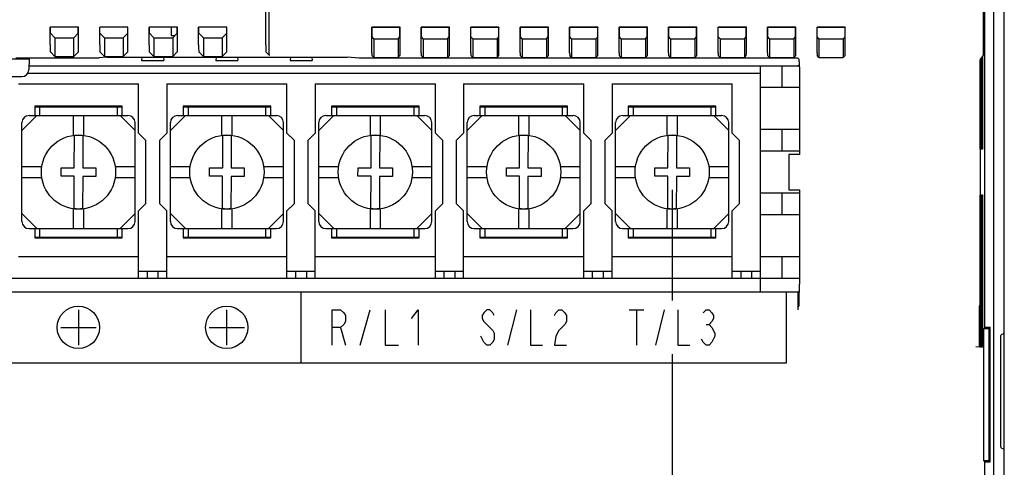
# Model space of a CAD drawing. Extents: x 28 to 410, y 33 to 287.
# Tile 24 of 41: x 249 to 305, y 124 to 150. Entities that reach past the tile are written whole.
import ezdxf

# ---------------------------------------------------------------- set-up
doc = ezdxf.new("R2010")
doc.units = 0
doc.header["$LTSCALE"] = 23.1
doc.layers.get('0').update_dxf_attribs({"linetype": 'CONTINUOUS'})
for name, color, linetype in [('ALL_AXIS', 7, 'CONTINUOUS'), ('ALL_CURVE', 7, 'CONTINUOUS'), ('ALL_DIM', 7, 'CONTINUOUS'), ('ALL_FEATURES', 7, 'CONTINUOUS')]:
    doc.layers.add(name, color=color, linetype=linetype)
doc.dimstyles.get("Standard").update_dxf_attribs({"dimtxt": 2.5, "dimasz": 2.5, "dimexe": 1.25, "dimexo": 0.625, "dimtad": 1, "dimcen": 2.5, "dimazin": 3, "dimtfac": 1, "dimtmove": 0, "dimatfit": 3})

# ---------------------------------------------------------------- blocks, each defined once
blk = doc.blocks.new('_OPEN')
at = {"color": 0, "linetype": 'BYBLOCK'}
for p, q in [((0, 0), (-1, 0.25)), ((-1, -0.25), (0, 0)), ((-1, 0), (0, 0))]:
    blk.add_line(p, q, dxfattribs=at)
blk = doc.blocks.new('*D22')
at = {"layer": 'ALL_DIM', "color": 2, "linetype": 'CONTINUOUS'}
for p, q in [((235.751, 140.029), (235.751, 134.012)), ((286.151, 140.029), (286.151, 133.769)), ((235.751, 130.765), (235.751, 79.368)), ((286.151, 130.727), (286.151, 79.368)), ((235.751, 80.368), (260.951, 80.368)), ((286.151, 80.368), (260.951, 80.368))]:
    blk.add_line(p, q, dxfattribs=at)
at = {"layer": 'ALL_DIM', "color": 2, "linetype": 'CONTINUOUS', "xscale": 2, "yscale": 2, "zscale": 2, "rotation": 180}
blk.add_blockref('_OPEN', (235.751, 80.368), dxfattribs=at)
at = {"layer": 'ALL_DIM', "color": 2, "linetype": 'CONTINUOUS', "xscale": 2, "yscale": 2, "zscale": 2}
blk.add_blockref('_OPEN', (286.151, 80.368), dxfattribs=at)
blk = doc.blocks.new('*D28')
at = {"layer": 'ALL_DIM', "color": 2, "linetype": 'CONTINUOUS'}
for p, q in [((263.951, 173.429), (199.604, 173.429)), ((200.604, 173.429), (200.604, 143.629)), ((200.604, 113.829), (200.604, 143.629)), ((216.751, 113.829), (199.604, 113.829))]:
    blk.add_line(p, q, dxfattribs=at)
at = {"layer": 'ALL_DIM', "color": 2, "linetype": 'CONTINUOUS', "xscale": 2, "yscale": 2, "zscale": 2}
for p, rotation in [((200.604, 173.429), 90), ((200.604, 113.829), 270)]:
    blk.add_blockref('_OPEN', p, dxfattribs=dict(at, rotation=rotation))
blk = doc.blocks.new('*D35')
at = {"layer": 'ALL_DIM', "color": 2, "linetype": 'CONTINUOUS'}
for p, q in [((222.551, 119.629), (222.551, 214.915)), ((264.951, 181.069), (264.951, 214.915)), ((222.551, 213.915), (243.751, 213.915)), ((264.951, 213.915), (243.751, 213.915))]:
    blk.add_line(p, q, dxfattribs=at)
at = {"layer": 'ALL_DIM', "color": 2, "linetype": 'CONTINUOUS', "xscale": 2, "yscale": 2, "zscale": 2, "rotation": 180}
blk.add_blockref('_OPEN', (222.551, 213.915), dxfattribs=at)
at = {"layer": 'ALL_DIM', "color": 2, "linetype": 'CONTINUOUS', "xscale": 2, "yscale": 2, "zscale": 2}
blk.add_blockref('_OPEN', (264.951, 213.915), dxfattribs=at)

msp = doc.modelspace()

# ---------------------------------------------------------------- linework, layer by layer
at = {"color": 7, "linetype": 'CONTINUOUS'}
for p, q in [((257.791, 149.218), (257.791, 148.749)), ((257.791, 148.749), (258.011, 148.749)), ((256.143, 147.537), (256.126, 147.337)), ((256.126, 147.337), (257.377, 147.337)), ((257.359, 147.537), (257.377, 147.337)), ((260.343, 147.537), (260.326, 147.337)), ((260.326, 147.337), (261.577, 147.337)), ((261.559, 147.537), (261.577, 147.337)), ((264.543, 147.537), (264.526, 147.337)), ((264.526, 147.337), (265.777, 147.337)), ((265.759, 147.537), (265.777, 147.337))]:
    msp.add_line(p, q, dxfattribs=at)
at = {"layer": 'ALL_AXIS', "color": 7, "linetype": 'CONTINUOUS'}
msp.add_line((291.151, 134.243), (291.151, 135.029), dxfattribs=at)
for centre, radius, start, end in [((294.351, 144.029), 3.2, 108.2466, 109.9717), ((250.951, 144.229), 0.7, 131.6743, 134.1332), ((251.551, 144.229), 0.7, 45.8668, 48.3257), ((253.551, 144.229), 0.7, 131.6743, 134.1332), ((254.151, 144.229), 0.7, 45.8668, 48.3257), ((259.351, 144.229), 0.7, 131.6743, 134.1332), ((259.951, 144.229), 0.7, 45.8668, 48.3257), ((261.951, 144.229), 0.7, 131.6743, 134.1332), ((262.551, 144.229), 0.7, 45.8668, 48.3257), ((267.751, 144.229), 0.7, 131.6743, 134.1332), ((268.351, 144.229), 0.7, 45.8668, 48.3257), ((270.351, 144.229), 0.7, 131.6743, 134.1332), ((270.951, 144.229), 0.7, 45.8668, 48.3257), ((276.151, 144.229), 0.7, 131.6743, 134.1332), ((276.751, 144.229), 0.7, 45.8668, 48.3257), ((278.751, 144.229), 0.7, 131.6743, 134.1332), ((279.351, 144.229), 0.7, 45.8668, 48.3257), ((284.551, 144.229), 0.7, 131.6743, 134.1332), ((285.151, 144.229), 0.7, 45.8668, 48.3257), ((287.151, 144.229), 0.7, 131.6743, 134.1332), ((287.751, 144.229), 0.7, 45.8668, 48.3257), ((250.951, 137.829), 0.7, 225.8668, 228.3257), ((251.551, 137.829), 0.7, 311.6743, 314.1332), ((253.551, 137.829), 0.7, 225.8668, 228.3257), ((254.151, 137.829), 0.7, 311.6743, 314.1332), ((259.351, 137.829), 0.7, 225.8668, 228.3257), ((259.951, 137.829), 0.7, 311.6743, 314.1332), ((261.951, 137.829), 0.7, 225.8668, 228.3257), ((262.551, 137.829), 0.7, 311.6743, 314.1332), ((267.751, 137.829), 0.7, 225.8668, 228.3257), ((268.351, 137.829), 0.7, 311.6743, 314.1332), ((270.351, 137.829), 0.7, 225.8668, 228.3257), ((270.951, 137.829), 0.7, 311.6743, 314.1332), ((276.151, 137.829), 0.7, 225.8668, 228.3257), ((276.751, 137.829), 0.7, 311.6743, 314.1332), ((278.751, 137.829), 0.7, 225.8668, 228.3257), ((279.351, 137.829), 0.7, 311.6743, 314.1332), ((284.551, 137.829), 0.7, 225.8668, 228.3257), ((285.151, 137.829), 0.7, 311.6743, 314.1332), ((287.151, 137.829), 0.7, 225.8668, 228.3257), ((287.751, 137.829), 0.7, 311.6743, 314.1332)]:
    msp.add_arc(centre, radius, start, end, dxfattribs=at)
at = {"layer": 'ALL_CURVE', "color": 2, "linetype": 'CONTINUOUS'}
for p, q in [((252.545, 133.243), (252.545, 131.243)), ((260.945, 131.243), (260.945, 133.243)), ((266.907, 133.243), (267.376, 133.243)), ((266.907, 131.243), (266.907, 133.243)), ((267.376, 133.243), (267.563, 133.076)), ((268.501, 131.243), (269.063, 133.243)), ((269.907, 133.243), (269.907, 131.243)), ((271.407, 132.743), (271.782, 133.243)), ((271.782, 133.243), (271.782, 131.243)), ((275.662, 133.243), (275.492, 133.076)), ((275.832, 133.243), (275.662, 133.243)), ((276.002, 133.076), (275.832, 133.243)), ((276.852, 131.243), (277.362, 133.243)), ((278.127, 133.243), (278.127, 131.243)), ((279.572, 133.076), (279.742, 133.243)), ((279.742, 133.243), (279.912, 133.243)), ((279.912, 133.243), (280.082, 133.076)), ((283.716, 133.243), (284.553, 133.243)), ((284.135, 133.243), (284.135, 131.243)), ((285.223, 131.243), (285.726, 133.243)), ((286.48, 133.243), (286.48, 131.243)), ((287.903, 133.076), (288.071, 133.243)), ((288.071, 133.243), (288.238, 133.243)), ((288.238, 133.243), (288.406, 133.076)), ((267.563, 133.076), (267.657, 132.909)), ((267.657, 132.909), (267.657, 132.576)), ((275.492, 133.076), (275.407, 132.909)), ((275.407, 132.909), (275.407, 132.743)), ((275.407, 132.743), (275.492, 132.576)), ((276.087, 132.909), (276.002, 133.076)), ((279.487, 132.909), (279.572, 133.076)), ((280.082, 133.076), (280.167, 132.909)), ((280.167, 132.909), (280.167, 132.576)), ((288.406, 133.076), (288.49, 132.909)), ((288.49, 132.743), (288.406, 132.576)), ((288.49, 132.909), (288.49, 132.743)), ((251.545, 132.243), (253.545, 132.243)), ((259.945, 132.243), (261.945, 132.243)), ((267.376, 132.243), (266.907, 132.243)), ((267.563, 132.409), (267.376, 132.243)), ((267.376, 132.243), (267.657, 131.243)), ((267.657, 132.576), (267.563, 132.409)), ((275.492, 132.576), (276.002, 132.076)), ((276.002, 132.076), (276.087, 131.909)), ((279.742, 132.076), (279.572, 131.743)), ((280.082, 132.409), (279.742, 132.076)), ((280.167, 132.576), (280.082, 132.409)), ((288.071, 132.409), (288.238, 132.409)), ((288.406, 132.576), (288.238, 132.409)), ((288.238, 132.409), (288.406, 132.243)), ((288.406, 132.243), (288.573, 131.909)), ((275.492, 131.409), (275.322, 131.743)), ((276.087, 131.576), (276.002, 131.409)), ((276.087, 131.909), (276.087, 131.576)), ((279.572, 131.743), (279.487, 131.243)), ((287.903, 131.409), (287.82, 131.576)), ((288.573, 131.743), (288.406, 131.409)), ((288.573, 131.909), (288.573, 131.743)), ((269.907, 131.243), (270.657, 131.243)), ((275.662, 131.243), (275.492, 131.409)), ((275.832, 131.243), (275.662, 131.243)), ((276.002, 131.409), (275.832, 131.243)), ((278.127, 131.243), (278.807, 131.243)), ((279.487, 131.243), (280.167, 131.243)), ((286.48, 131.243), (287.15, 131.243)), ((288.071, 131.243), (287.903, 131.409)), ((288.238, 131.243), (288.071, 131.243)), ((288.406, 131.409), (288.238, 131.243))]:
    msp.add_line(p, q, dxfattribs=at)
for centre in [(252.545, 132.243), (260.945, 132.243)]:
    msp.add_circle(centre, 1.2, dxfattribs=at)
at = {"layer": 'ALL_FEATURES', "color": 7, "linetype": 'CONTINUOUS'}
for p, q in [((304.351, 119.029), (304.351, 183.571)), ((304.362, 119.029), (304.362, 183.563)), ((304.951, 119.029), (304.951, 183.108)), ((263.351, 147.774), (263.351, 167.829)), ((263.149, 148.224), (263.149, 166.026)), ((303.84, 132.229), (303.84, 158.829)), ((250.951, 148.224), (250.951, 149.229)), ((250.951, 149.229), (250.962, 149.218)), ((252.551, 149.229), (250.951, 149.229)), ((250.962, 148.878), (250.962, 149.218)), ((252.541, 149.218), (250.962, 149.218)), ((250.962, 148.878), (251.218, 148.622)), ((252.541, 148.878), (252.285, 148.622)), ((252.551, 149.229), (252.541, 149.218)), ((252.541, 148.878), (252.541, 149.218)), ((252.551, 148.224), (252.551, 149.229)), ((253.751, 148.224), (253.751, 149.229)), ((253.751, 149.229), (253.762, 149.218)), ((255.351, 149.229), (253.751, 149.229)), ((253.762, 148.878), (253.762, 149.218)), ((255.341, 149.218), (253.762, 149.218)), ((253.762, 148.878), (254.018, 148.622)), ((255.341, 148.878), (255.085, 148.622)), ((255.351, 149.229), (255.341, 149.218)), ((255.341, 148.878), (255.341, 149.218)), ((255.351, 148.224), (255.351, 149.229)), ((256.551, 148.224), (256.551, 149.229)), ((256.551, 149.229), (256.562, 149.218)), ((258.151, 149.229), (256.551, 149.229)), ((256.562, 148.878), (256.562, 149.218)), ((258.141, 149.218), (256.562, 149.218)), ((256.562, 148.878), (256.818, 148.622)), ((258.141, 148.878), (257.885, 148.622)), ((258.151, 149.229), (258.141, 149.218)), ((258.141, 148.878), (258.141, 149.218)), ((258.151, 148.224), (258.151, 149.229)), ((259.351, 148.224), (259.351, 149.229)), ((259.351, 149.229), (259.362, 149.218)), ((260.951, 149.229), (259.351, 149.229)), ((259.362, 148.878), (259.362, 149.218)), ((260.941, 149.218), (259.362, 149.218)), ((259.362, 148.878), (259.618, 148.622)), ((260.941, 148.878), (260.685, 148.622)), ((260.951, 149.229), (260.941, 149.218)), ((260.941, 148.878), (260.941, 149.218)), ((260.951, 148.224), (260.951, 149.229)), ((270.751, 149.229), (269.151, 149.229)), ((269.151, 147.774), (269.151, 149.229)), ((269.151, 149.229), (269.165, 149.215)), ((270.737, 149.215), (269.165, 149.215)), ((269.165, 148.672), (269.165, 149.215)), ((270.751, 149.229), (270.737, 149.215)), ((270.737, 148.672), (270.737, 149.215)), ((273.551, 149.229), (271.951, 149.229)), ((271.951, 147.774), (271.951, 149.229)), ((271.951, 149.229), (271.965, 149.215)), ((273.537, 149.215), (271.965, 149.215)), ((271.965, 148.672), (271.965, 149.215)), ((273.551, 149.229), (273.537, 149.215)), ((273.537, 148.672), (273.537, 149.215)), ((276.351, 149.229), (274.751, 149.229)), ((274.751, 147.774), (274.751, 149.229)), ((274.751, 149.229), (274.765, 149.215)), ((276.337, 149.215), (274.765, 149.215)), ((274.765, 148.672), (274.765, 149.215)), ((276.351, 149.229), (276.337, 149.215)), ((276.337, 148.672), (276.337, 149.215)), ((279.151, 149.229), (277.551, 149.229)), ((277.551, 149.229), (277.565, 149.215)), ((277.551, 147.774), (277.551, 149.229)), ((279.137, 149.215), (277.565, 149.215)), ((277.565, 148.672), (277.565, 149.215)), ((279.151, 149.229), (279.137, 149.215)), ((279.137, 148.672), (279.137, 149.215)), ((281.951, 149.229), (280.351, 149.229)), ((280.351, 147.774), (280.351, 149.229)), ((280.351, 149.229), (280.365, 149.215)), ((281.937, 149.215), (280.365, 149.215)), ((280.365, 148.672), (280.365, 149.215)), ((281.951, 149.229), (281.937, 149.215)), ((281.937, 148.672), (281.937, 149.215)), ((284.751, 149.229), (283.151, 149.229)), ((283.151, 149.229), (283.165, 149.215)), ((283.151, 147.774), (283.151, 149.229)), ((284.737, 149.215), (283.165, 149.215)), ((283.165, 148.672), (283.165, 149.215)), ((284.751, 149.229), (284.737, 149.215)), ((284.737, 148.672), (284.737, 149.215)), ((287.551, 149.229), (285.951, 149.229)), ((285.951, 149.229), (285.965, 149.215)), ((285.951, 147.774), (285.951, 149.229)), ((287.537, 149.215), (285.965, 149.215)), ((285.965, 148.672), (285.965, 149.215)), ((287.551, 149.229), (287.537, 149.215)), ((287.537, 148.672), (287.537, 149.215)), ((290.351, 149.229), (288.751, 149.229)), ((288.751, 149.229), (288.765, 149.215)), ((288.751, 147.774), (288.751, 149.229)), ((290.337, 149.215), (288.765, 149.215)), ((288.765, 148.672), (288.765, 149.215)), ((290.351, 149.229), (290.337, 149.215)), ((290.337, 148.672), (290.337, 149.215)), ((293.151, 149.229), (291.551, 149.229)), ((291.551, 149.229), (291.565, 149.215)), ((291.551, 147.774), (291.551, 149.229)), ((293.137, 149.215), (291.565, 149.215)), ((291.565, 148.672), (291.565, 149.215)), ((293.151, 149.229), (293.137, 149.215)), ((293.137, 148.672), (293.137, 149.215)), ((295.951, 149.229), (294.351, 149.229)), ((294.351, 149.229), (294.365, 149.215)), ((294.351, 147.774), (294.351, 149.229)), ((295.937, 149.215), (294.365, 149.215)), ((294.365, 148.672), (294.365, 149.215)), ((295.951, 149.229), (295.937, 149.215)), ((295.937, 148.672), (295.937, 149.215)), ((251.218, 148.622), (251.218, 147.564)), ((251.218, 148.622), (252.285, 148.622)), ((252.285, 147.564), (252.285, 148.622)), ((254.018, 148.622), (254.018, 147.564)), ((254.018, 148.622), (255.085, 148.622)), ((255.085, 148.622), (255.085, 147.564)), ((256.818, 148.622), (256.818, 147.564)), ((256.818, 148.622), (257.885, 148.622)), ((257.885, 148.622), (257.885, 147.564)), ((259.618, 148.622), (259.618, 147.564)), ((259.618, 148.622), (260.685, 148.622)), ((260.685, 148.622), (260.685, 147.564)), ((269.263, 148.575), (269.165, 148.672)), ((269.263, 148.575), (270.64, 148.575)), ((269.263, 148.575), (269.263, 147.517)), ((270.64, 148.575), (270.737, 148.672)), ((270.64, 148.575), (270.64, 147.517)), ((272.063, 148.575), (271.965, 148.672)), ((272.063, 148.575), (273.44, 148.575)), ((272.063, 148.575), (272.063, 147.517)), ((273.44, 148.575), (273.537, 148.672)), ((273.44, 148.575), (273.44, 147.517)), ((274.863, 148.575), (274.765, 148.672)), ((274.863, 148.575), (276.24, 148.575)), ((274.863, 148.575), (274.863, 147.517)), ((276.24, 148.575), (276.337, 148.672)), ((276.24, 148.575), (276.24, 147.517)), ((277.663, 148.575), (277.565, 148.672)), ((277.663, 148.575), (279.04, 148.575)), ((277.663, 148.575), (277.663, 147.517)), ((279.04, 148.575), (279.137, 148.672)), ((279.04, 148.575), (279.04, 147.517)), ((280.463, 148.575), (280.365, 148.672)), ((280.463, 148.575), (281.84, 148.575)), ((280.463, 148.575), (280.463, 147.517)), ((281.84, 148.575), (281.937, 148.672)), ((281.84, 148.575), (281.84, 147.517)), ((283.263, 148.575), (283.165, 148.672)), ((283.263, 148.575), (284.64, 148.575)), ((283.263, 148.575), (283.263, 147.517)), ((284.64, 148.575), (284.737, 148.672)), ((284.64, 148.575), (284.64, 147.517)), ((286.063, 148.575), (285.965, 148.672)), ((286.063, 148.575), (287.44, 148.575)), ((286.063, 148.575), (286.063, 147.517)), ((287.44, 148.575), (287.537, 148.672)), ((287.44, 148.575), (287.44, 147.517)), ((288.863, 148.575), (288.765, 148.672)), ((288.863, 148.575), (290.24, 148.575)), ((288.863, 148.575), (288.863, 147.517)), ((290.24, 148.575), (290.337, 148.672)), ((290.24, 148.575), (290.24, 147.517)), ((291.663, 148.575), (291.565, 148.672)), ((291.663, 148.575), (293.04, 148.575)), ((291.663, 148.575), (291.663, 147.517)), ((293.04, 148.575), (293.137, 148.672)), ((293.04, 148.575), (293.04, 147.517)), ((294.463, 148.575), (294.365, 148.672)), ((294.463, 148.575), (295.84, 148.575)), ((294.463, 148.575), (294.463, 147.517)), ((295.84, 148.575), (295.937, 148.672)), ((295.84, 148.575), (295.84, 147.517)), ((250.958, 147.824), (251.218, 147.564)), ((252.544, 147.824), (252.285, 147.564)), ((253.758, 147.824), (254.018, 147.564)), ((255.344, 147.824), (255.085, 147.564)), ((256.558, 147.824), (256.818, 147.564)), ((258.144, 147.824), (257.885, 147.564)), ((259.358, 147.824), (259.618, 147.564)), ((260.944, 147.824), (260.685, 147.564)), ((263.355, 147.625), (263.156, 147.824)), ((247.305, 147.429), (249.751, 147.429)), ((248.996, 147.493), (253.714, 147.493)), ((249.751, 147.429), (249.741, 146.822)), ((251.218, 147.564), (252.285, 147.564)), ((254.151, 147.537), (253.714, 147.493)), ((254.018, 147.564), (255.085, 147.564)), ((254.151, 147.537), (267.751, 147.537)), ((256.818, 147.564), (257.885, 147.564)), ((259.618, 147.564), (260.685, 147.564)), ((268.435, 147.469), (267.751, 147.537)), ((293.267, 147.469), (268.435, 147.469)), ((269.263, 147.517), (269.155, 147.625)), ((269.263, 147.517), (270.64, 147.517)), ((270.64, 147.517), (270.748, 147.625)), ((272.063, 147.517), (271.955, 147.625)), ((272.063, 147.517), (273.44, 147.517)), ((273.44, 147.517), (273.548, 147.625)), ((274.863, 147.517), (274.755, 147.625)), ((274.863, 147.517), (276.24, 147.517)), ((276.24, 147.517), (276.348, 147.625)), ((277.663, 147.517), (277.555, 147.625)), ((277.663, 147.517), (279.04, 147.517)), ((279.04, 147.517), (279.148, 147.625)), ((280.463, 147.517), (280.355, 147.625)), ((280.463, 147.517), (281.84, 147.517)), ((281.84, 147.517), (281.948, 147.625)), ((283.263, 147.517), (283.155, 147.625)), ((283.263, 147.517), (284.64, 147.517)), ((284.64, 147.517), (284.748, 147.625)), ((286.063, 147.517), (285.955, 147.625)), ((286.063, 147.517), (287.44, 147.517)), ((287.44, 147.517), (287.548, 147.625)), ((288.863, 147.517), (288.755, 147.625)), ((288.863, 147.517), (290.24, 147.517)), ((290.24, 147.517), (290.348, 147.625)), ((291.663, 147.517), (291.555, 147.625)), ((291.663, 147.517), (293.04, 147.517)), ((293.04, 147.517), (293.148, 147.625)), ((293.267, 147.469), (293.344, 147.392)), ((294.463, 147.517), (294.355, 147.625)), ((294.463, 147.517), (295.84, 147.517)), ((295.84, 147.517), (295.948, 147.625)), ((303.586, 147.392), (303.587, 147.394)), ((303.604, 147.394), (303.587, 147.394)), ((303.587, 142.331), (303.587, 147.394)), ((303.604, 147.418), (303.646, 147.478)), ((303.604, 147.418), (303.604, 142.329)), ((303.662, 147.478), (303.646, 147.478)), ((303.646, 142.325), (303.646, 147.478)), ((303.662, 147.502), (303.675, 147.52)), ((303.662, 147.502), (303.662, 142.324)), ((303.692, 147.52), (303.675, 147.52)), ((303.675, 142.323), (303.675, 147.52)), ((303.692, 147.544), (303.704, 147.562)), ((303.692, 147.544), (303.692, 142.321)), ((303.721, 147.561), (303.704, 147.562)), ((303.704, 142.32), (303.704, 147.562)), ((303.721, 147.586), (303.749, 147.625)), ((303.721, 147.586), (303.721, 142.319)), ((249.679, 146.629), (291.151, 146.629)), ((293.351, 147.029), (249.744, 147.029)), ((291.151, 135.029), (291.151, 147.029)), ((292.351, 147.029), (292.351, 145.829)), ((293.351, 146.992), (293.351, 142.029)), ((303.581, 146.992), (303.581, 134.681)), ((247.715, 146.429), (249.341, 146.429)), ((249.151, 146.029), (255.951, 146.029)), ((255.951, 143.229), (255.951, 146.029)), ((257.551, 146.029), (257.551, 143.229)), ((257.551, 146.029), (264.351, 146.029)), ((264.351, 143.229), (264.351, 146.029)), ((265.951, 146.029), (272.751, 146.029)), ((265.951, 146.029), (265.951, 143.229)), ((272.751, 143.229), (272.751, 146.029)), ((274.351, 146.029), (281.151, 146.029)), ((274.351, 146.029), (274.351, 143.229)), ((281.151, 143.229), (281.151, 146.029)), ((282.751, 146.029), (289.551, 146.029)), ((282.751, 146.029), (282.751, 143.229)), ((289.551, 143.229), (289.551, 146.029)), ((291.151, 145.829), (293.351, 145.829)), ((250.071, 144.749), (250.071, 144.229)), ((255.031, 144.749), (250.071, 144.749)), ((250.071, 144.729), (255.031, 144.729)), ((250.351, 144.729), (250.351, 144.229)), ((250.391, 144.749), (250.391, 144.729)), ((254.711, 144.729), (254.711, 144.749)), ((254.751, 144.229), (254.751, 144.729)), ((255.031, 144.229), (255.031, 144.749)), ((258.471, 144.749), (258.471, 144.229)), ((263.431, 144.749), (258.471, 144.749)), ((258.471, 144.729), (263.431, 144.729)), ((258.751, 144.729), (258.751, 144.229)), ((258.791, 144.749), (258.791, 144.729)), ((263.111, 144.729), (263.111, 144.749)), ((263.151, 144.229), (263.151, 144.729)), ((263.431, 144.229), (263.431, 144.749)), ((271.831, 144.749), (266.871, 144.749)), ((266.871, 144.749), (266.871, 144.229)), ((266.871, 144.729), (271.831, 144.729)), ((267.151, 144.729), (267.151, 144.229)), ((267.191, 144.749), (267.191, 144.729)), ((271.511, 144.729), (271.511, 144.749)), ((271.551, 144.229), (271.551, 144.729)), ((271.831, 144.229), (271.831, 144.749)), ((280.231, 144.749), (275.271, 144.749)), ((275.271, 144.749), (275.271, 144.229)), ((275.271, 144.729), (280.231, 144.729)), ((275.551, 144.729), (275.551, 144.229)), ((275.591, 144.749), (275.591, 144.729)), ((279.911, 144.729), (279.911, 144.749)), ((279.951, 144.229), (279.951, 144.729)), ((280.231, 144.229), (280.231, 144.749)), ((288.631, 144.749), (283.671, 144.749)), ((283.671, 144.749), (283.671, 144.229)), ((283.671, 144.729), (288.631, 144.729)), ((283.951, 144.729), (283.951, 144.229)), ((283.991, 144.749), (283.991, 144.729)), ((288.311, 144.729), (288.311, 144.749)), ((288.351, 144.229), (288.351, 144.729)), ((288.631, 144.229), (288.631, 144.749)), ((249.351, 143.38), (250.2, 144.229)), ((249.351, 138.229), (249.351, 143.829)), ((249.751, 144.229), (255.351, 144.229)), ((252.251, 144.229), (252.251, 143.102)), ((252.851, 143.103), (252.851, 144.229)), ((254.903, 144.229), (255.751, 143.38)), ((255.751, 138.229), (255.751, 143.829)), ((257.751, 143.38), (258.6, 144.229)), ((257.751, 138.229), (257.751, 143.829)), ((258.151, 144.229), (263.751, 144.229)), ((260.651, 144.229), (260.651, 143.102)), ((261.251, 143.103), (261.251, 144.229)), ((263.303, 144.229), (264.151, 143.38)), ((264.151, 138.229), (264.151, 143.829)), ((266.151, 143.38), (267, 144.229)), ((266.151, 138.229), (266.151, 143.829)), ((266.551, 144.229), (272.151, 144.229)), ((269.051, 144.229), (269.051, 143.102)), ((269.651, 143.103), (269.651, 144.229)), ((271.703, 144.229), (272.551, 143.38)), ((272.551, 138.229), (272.551, 143.829)), ((274.551, 143.38), (275.4, 144.229)), ((274.551, 138.229), (274.551, 143.829)), ((274.951, 144.229), (280.551, 144.229)), ((277.451, 144.229), (277.451, 143.102)), ((278.051, 143.103), (278.051, 144.229)), ((280.103, 144.229), (280.951, 143.38)), ((280.951, 138.229), (280.951, 143.829)), ((282.951, 143.38), (283.8, 144.229)), ((282.951, 138.229), (282.951, 143.829)), ((283.351, 144.229), (288.951, 144.229)), ((285.851, 144.229), (285.851, 143.102)), ((286.451, 143.103), (286.451, 144.229)), ((288.503, 144.229), (289.351, 143.38)), ((289.351, 138.229), (289.351, 143.829)), ((256.351, 142.829), (255.951, 143.229)), ((257.551, 143.229), (257.151, 142.829)), ((264.751, 142.829), (264.351, 143.229)), ((265.951, 143.229), (265.551, 142.829)), ((273.151, 142.829), (272.751, 143.229)), ((274.351, 143.229), (273.951, 142.829)), ((281.551, 142.829), (281.151, 143.229)), ((282.751, 143.229), (282.351, 142.829)), ((289.951, 142.829), (289.551, 143.229)), ((293.351, 143.429), (291.151, 143.429)), ((292.351, 143.429), (292.351, 142.229)), ((252.312, 141.27), (252.32, 143.086)), ((252.8, 143.084), (252.792, 141.268)), ((256.351, 142.829), (256.351, 139.229)), ((257.151, 139.229), (257.151, 142.829)), ((260.712, 141.27), (260.72, 143.086)), ((261.2, 143.084), (261.192, 141.268)), ((264.751, 142.829), (264.751, 139.229)), ((265.551, 139.229), (265.551, 142.829)), ((269.112, 141.27), (269.12, 143.086)), ((269.6, 143.084), (269.592, 141.268)), ((273.151, 142.829), (273.151, 139.229)), ((273.951, 139.229), (273.951, 142.829)), ((277.512, 141.27), (277.52, 143.086)), ((278, 143.084), (277.992, 141.268)), ((281.551, 142.829), (281.551, 139.229)), ((282.351, 139.229), (282.351, 142.829)), ((285.912, 141.27), (285.92, 143.086)), ((286.4, 143.084), (286.392, 141.268)), ((289.951, 142.829), (289.951, 139.229)), ((291.151, 142.229), (293.351, 142.229)), ((303.604, 142.329), (303.587, 142.331)), ((303.662, 142.324), (303.646, 142.325)), ((303.692, 142.321), (303.675, 142.323)), ((303.721, 142.319), (303.704, 142.32)), ((293.351, 142.029), (292.751, 142.029)), ((292.751, 142.029), (292.751, 140.029)), ((250.478, 141.329), (249.351, 141.329)), ((251.57, 140.793), (251.572, 141.273)), ((251.572, 141.273), (252.312, 141.27)), ((252.792, 141.268), (253.532, 141.265)), ((253.532, 141.265), (253.53, 140.785)), ((255.751, 141.329), (254.623, 141.329)), ((258.878, 141.329), (257.751, 141.329)), ((259.97, 140.793), (259.972, 141.273)), ((259.972, 141.273), (260.712, 141.27)), ((261.192, 141.268), (261.932, 141.265)), ((261.932, 141.265), (261.93, 140.785)), ((264.151, 141.329), (263.023, 141.329)), ((267.278, 141.329), (266.151, 141.329)), ((268.37, 140.793), (268.372, 141.273)), ((268.372, 141.273), (269.112, 141.27)), ((269.592, 141.268), (270.332, 141.265)), ((270.332, 141.265), (270.33, 140.785)), ((272.551, 141.329), (271.423, 141.329)), ((275.678, 141.329), (274.551, 141.329)), ((276.77, 140.793), (276.772, 141.273)), ((276.772, 141.273), (277.512, 141.27)), ((277.992, 141.268), (278.732, 141.265)), ((278.732, 141.265), (278.73, 140.785)), ((280.951, 141.329), (279.823, 141.329)), ((284.078, 141.329), (282.951, 141.329)), ((285.17, 140.793), (285.172, 141.273)), ((285.172, 141.273), (285.912, 141.27)), ((286.392, 141.268), (287.132, 141.265)), ((287.132, 141.265), (287.13, 140.785)), ((289.351, 141.329), (288.223, 141.329)), ((249.351, 140.729), (250.477, 140.729)), ((252.31, 140.79), (251.57, 140.793)), ((252.303, 138.973), (252.31, 140.79)), ((252.79, 140.788), (252.783, 138.971)), ((253.53, 140.785), (252.79, 140.788)), ((254.623, 140.729), (255.751, 140.729)), ((257.751, 140.729), (258.877, 140.729)), ((260.71, 140.79), (259.97, 140.793)), ((260.703, 138.973), (260.71, 140.79)), ((261.19, 140.788), (261.183, 138.971)), ((261.93, 140.785), (261.19, 140.788)), ((263.023, 140.729), (264.151, 140.729)), ((266.151, 140.729), (267.277, 140.729)), ((269.11, 140.79), (268.37, 140.793)), ((269.103, 138.973), (269.11, 140.79)), ((269.59, 140.788), (269.583, 138.971)), ((270.33, 140.785), (269.59, 140.788)), ((271.423, 140.729), (272.551, 140.729)), ((274.551, 140.729), (275.677, 140.729)), ((277.51, 140.79), (276.77, 140.793)), ((277.503, 138.973), (277.51, 140.79)), ((277.99, 140.788), (277.983, 138.971)), ((278.73, 140.785), (277.99, 140.788)), ((279.823, 140.729), (280.951, 140.729)), ((282.951, 140.729), (284.077, 140.729)), ((285.91, 140.79), (285.17, 140.793)), ((285.903, 138.973), (285.91, 140.79)), ((286.39, 140.788), (286.383, 138.971)), ((287.13, 140.785), (286.39, 140.788)), ((288.223, 140.729), (289.351, 140.729)), ((292.751, 140.029), (293.351, 140.029)), ((293.351, 140.029), (293.351, 134.681)), ((293.351, 139.829), (291.151, 139.829)), ((292.351, 139.829), (292.351, 138.629)), ((303.587, 139.727), (303.604, 139.728)), ((303.587, 131.131), (303.587, 139.727)), ((303.604, 139.728), (303.604, 131.129)), ((303.646, 139.732), (303.662, 139.733)), ((303.646, 131.125), (303.646, 139.732)), ((303.662, 139.733), (303.662, 131.124)), ((303.675, 139.735), (303.692, 139.736)), ((303.675, 131.123), (303.675, 139.735)), ((303.692, 139.736), (303.692, 131.121)), ((303.704, 139.737), (303.721, 139.739)), ((303.704, 131.12), (303.704, 139.737)), ((303.721, 139.739), (303.721, 131.119)), ((252.251, 138.956), (252.251, 137.829)), ((252.851, 137.829), (252.851, 138.953)), ((255.951, 138.829), (256.351, 139.229)), ((255.951, 135.029), (255.951, 138.829)), ((257.151, 139.229), (257.551, 138.829)), ((257.551, 135.029), (257.551, 138.829)), ((260.651, 138.956), (260.651, 137.829)), ((261.251, 137.829), (261.251, 138.953)), ((264.351, 138.829), (264.751, 139.229)), ((264.351, 135.029), (264.351, 138.829)), ((265.551, 139.229), (265.951, 138.829)), ((265.951, 135.029), (265.951, 138.829)), ((269.051, 138.956), (269.051, 137.829)), ((269.651, 137.829), (269.651, 138.953)), ((272.751, 138.829), (273.151, 139.229)), ((272.751, 135.029), (272.751, 138.829)), ((273.951, 139.229), (274.351, 138.829)), ((274.351, 135.029), (274.351, 138.829)), ((277.451, 138.956), (277.451, 137.829)), ((278.051, 137.829), (278.051, 138.953)), ((281.151, 138.829), (281.551, 139.229)), ((281.151, 135.029), (281.151, 138.829)), ((282.351, 139.229), (282.751, 138.829)), ((282.751, 135.029), (282.751, 138.829)), ((285.851, 138.956), (285.851, 137.829)), ((286.451, 137.829), (286.451, 138.953)), ((289.551, 138.829), (289.951, 139.229)), ((289.551, 135.029), (289.551, 138.829)), ((250.2, 137.829), (249.351, 138.677)), ((255.751, 138.677), (254.903, 137.829)), ((258.6, 137.829), (257.751, 138.677)), ((264.151, 138.677), (263.303, 137.829)), ((267, 137.829), (266.151, 138.677)), ((272.551, 138.677), (271.703, 137.829)), ((275.4, 137.829), (274.551, 138.677)), ((280.951, 138.677), (280.103, 137.829)), ((283.8, 137.829), (282.951, 138.677)), ((289.351, 138.677), (288.503, 137.829)), ((291.151, 138.629), (293.351, 138.629)), ((249.751, 137.829), (255.351, 137.829)), ((250.071, 137.829), (250.071, 137.309)), ((250.351, 137.829), (250.351, 137.329)), ((254.751, 137.329), (254.751, 137.829)), ((255.031, 137.309), (255.031, 137.829)), ((258.151, 137.829), (263.751, 137.829)), ((258.471, 137.829), (258.471, 137.309)), ((258.751, 137.829), (258.751, 137.329)), ((263.151, 137.329), (263.151, 137.829)), ((263.431, 137.309), (263.431, 137.829)), ((266.551, 137.829), (272.151, 137.829)), ((266.871, 137.829), (266.871, 137.309)), ((267.151, 137.829), (267.151, 137.329)), ((271.551, 137.329), (271.551, 137.829)), ((271.831, 137.309), (271.831, 137.829)), ((274.951, 137.829), (280.551, 137.829)), ((275.271, 137.829), (275.271, 137.309)), ((275.551, 137.829), (275.551, 137.329)), ((279.951, 137.329), (279.951, 137.829)), ((280.231, 137.309), (280.231, 137.829)), ((283.351, 137.829), (288.951, 137.829)), ((283.671, 137.829), (283.671, 137.309)), ((283.951, 137.829), (283.951, 137.329)), ((288.351, 137.329), (288.351, 137.829)), ((288.631, 137.309), (288.631, 137.829)), ((255.031, 137.329), (250.071, 137.329)), ((250.071, 137.309), (255.031, 137.309)), ((250.391, 137.329), (250.391, 137.309)), ((254.711, 137.309), (254.711, 137.329)), ((263.431, 137.329), (258.471, 137.329)), ((258.471, 137.309), (263.431, 137.309)), ((258.791, 137.329), (258.791, 137.309)), ((263.111, 137.309), (263.111, 137.329)), ((271.831, 137.329), (266.871, 137.329)), ((266.871, 137.309), (271.831, 137.309)), ((267.191, 137.329), (267.191, 137.309)), ((271.511, 137.309), (271.511, 137.329)), ((280.231, 137.329), (275.271, 137.329)), ((275.271, 137.309), (280.231, 137.309)), ((275.591, 137.329), (275.591, 137.309)), ((279.911, 137.309), (279.911, 137.329)), ((288.631, 137.329), (283.671, 137.329)), ((283.671, 137.309), (288.631, 137.309)), ((283.991, 137.329), (283.991, 137.309)), ((288.311, 137.309), (288.311, 137.329)), ((255.951, 136.229), (249.151, 136.229)), ((264.351, 136.229), (257.551, 136.229)), ((272.751, 136.229), (265.951, 136.229)), ((281.151, 136.229), (274.351, 136.229)), ((289.551, 136.229), (282.751, 136.229)), ((293.351, 136.229), (291.151, 136.229)), ((292.351, 136.229), (292.351, 135.029)), ((255.951, 135.429), (257.551, 135.429)), ((256.451, 135.029), (256.451, 135.429)), ((257.051, 135.429), (257.051, 135.029)), ((264.351, 135.429), (265.951, 135.429)), ((264.851, 135.029), (264.851, 135.429)), ((265.451, 135.429), (265.451, 135.029)), ((272.751, 135.429), (274.351, 135.429)), ((273.251, 135.029), (273.251, 135.429)), ((273.851, 135.429), (273.851, 135.029)), ((281.151, 135.429), (282.751, 135.429)), ((281.651, 135.029), (281.651, 135.429)), ((282.251, 135.429), (282.251, 135.029)), ((289.551, 135.429), (291.151, 135.429)), ((290.051, 135.029), (290.051, 135.429)), ((290.651, 135.429), (290.651, 135.029)), ((228.551, 135.029), (293.351, 135.029)), ((293.351, 134.315), (293.278, 134.243)), ((293.278, 134.243), (228.625, 134.243)), ((265.145, 130.243), (265.145, 134.243)), ((292.625, 130.243), (292.625, 134.243)), ((293.278, 133.232), (293.278, 134.243)), ((293.331, 133.481), (293.281, 133.432)), ((303.545, 133.451), (303.558, 133.469)), ((303.545, 131.134), (303.545, 133.451)), ((303.574, 133.469), (303.558, 133.469)), ((303.558, 133.469), (303.558, 131.133)), ((303.566, 133.481), (303.574, 133.493)), ((303.574, 131.132), (303.574, 133.493)), ((303.84, 132.229), (303.796, 132.166)), ((304.088, 132.166), (303.796, 132.166)), ((303.796, 124.692), (303.796, 132.166)), ((304.151, 132.229), (303.84, 132.229)), ((304.151, 132.229), (304.088, 132.166)), ((304.088, 124.692), (304.088, 132.166)), ((304.151, 124.629), (304.151, 132.229)), ((304.096, 131.784), (304.12, 131.785)), ((304.096, 125.474), (304.096, 131.784)), ((304.12, 131.785), (304.12, 125.472)), ((304.751, 125.505), (304.751, 131.752)), ((303.332, 131.153), (303.545, 131.134)), ((303.574, 131.132), (303.558, 131.133)), ((303.604, 131.129), (303.587, 131.131)), ((303.662, 131.124), (303.646, 131.125)), ((303.692, 131.121), (303.675, 131.123)), ((303.721, 131.119), (303.704, 131.12)), ((228.625, 130.243), (292.625, 130.243)), ((304.12, 125.472), (304.096, 125.474)), ((304.088, 124.692), (303.796, 124.692)), ((303.84, 124.629), (303.796, 124.692)), ((303.84, 124.629), (304.151, 124.629)), ((303.84, 119.029), (303.84, 124.629)), ((304.151, 124.629), (304.088, 124.692))]:
    msp.add_line(p, q, dxfattribs=at)
for points in [[(303.751, 166.973), (303.751, 147.774), (303.751, 147.726), (303.751, 147.685), (303.75, 147.653), (303.749, 147.633), (303.749, 147.625)], [(270.748, 147.625), (270.749, 147.633), (270.75, 147.653), (270.75, 147.685), (270.751, 147.726), (270.751, 147.774), (270.751, 149.229)], [(273.548, 147.625), (273.549, 147.633), (273.55, 147.653), (273.55, 147.685), (273.551, 147.726), (273.551, 147.774), (273.551, 149.229)], [(276.348, 147.625), (276.349, 147.633), (276.35, 147.653), (276.35, 147.685), (276.351, 147.726), (276.351, 147.774), (276.351, 149.229)], [(279.148, 147.625), (279.149, 147.633), (279.15, 147.653), (279.15, 147.685), (279.151, 147.726), (279.151, 147.774), (279.151, 149.229)], [(281.948, 147.625), (281.949, 147.633), (281.95, 147.653), (281.95, 147.685), (281.951, 147.726), (281.951, 147.774), (281.951, 149.229)], [(284.748, 147.625), (284.749, 147.633), (284.75, 147.653), (284.75, 147.685), (284.751, 147.726), (284.751, 147.774), (284.751, 149.229)], [(287.548, 147.625), (287.549, 147.633), (287.55, 147.653), (287.55, 147.685), (287.551, 147.726), (287.551, 147.774), (287.551, 149.229)], [(290.348, 147.625), (290.349, 147.633), (290.35, 147.653), (290.35, 147.685), (290.351, 147.726), (290.351, 147.774), (290.351, 149.229)], [(293.148, 147.625), (293.149, 147.633), (293.15, 147.653), (293.15, 147.685), (293.151, 147.726), (293.151, 147.774), (293.151, 149.229)], [(295.948, 147.625), (295.949, 147.633), (295.95, 147.653), (295.95, 147.685), (295.951, 147.726), (295.951, 147.774), (295.951, 149.229)], [(250.951, 148.224), (250.951, 148.136), (250.952, 148.053), (250.953, 147.977), (250.954, 147.914), (250.955, 147.866), (250.957, 147.836), (250.958, 147.824)], [(252.544, 147.824), (252.546, 147.836), (252.547, 147.866), (252.549, 147.914), (252.55, 147.977), (252.551, 148.053), (252.551, 148.136), (252.551, 148.224)], [(253.751, 148.224), (253.751, 148.136), (253.752, 148.053), (253.753, 147.977), (253.754, 147.914), (253.755, 147.866), (253.757, 147.836), (253.758, 147.824)], [(255.344, 147.824), (255.346, 147.836), (255.347, 147.866), (255.349, 147.914), (255.35, 147.977), (255.351, 148.053), (255.351, 148.136), (255.351, 148.224)], [(256.551, 148.224), (256.551, 148.136), (256.552, 148.053), (256.553, 147.977), (256.554, 147.914), (256.555, 147.866), (256.557, 147.836), (256.558, 147.824)], [(258.144, 147.824), (258.146, 147.836), (258.147, 147.866), (258.149, 147.914), (258.15, 147.977), (258.151, 148.053), (258.151, 148.136), (258.151, 148.224)], [(259.351, 148.224), (259.351, 148.136), (259.352, 148.053), (259.353, 147.977), (259.354, 147.914), (259.355, 147.866), (259.357, 147.836), (259.358, 147.824)], [(260.944, 147.824), (260.946, 147.836), (260.947, 147.866), (260.949, 147.914), (260.95, 147.977), (260.951, 148.053), (260.951, 148.136), (260.951, 148.224)], [(263.149, 148.224), (263.149, 148.136), (263.149, 148.053), (263.15, 147.977), (263.151, 147.914), (263.153, 147.866), (263.154, 147.836), (263.156, 147.824)], [(263.355, 147.625), (263.354, 147.633), (263.353, 147.653), (263.352, 147.685), (263.352, 147.726), (263.351, 147.774)], [(269.151, 147.774), (269.152, 147.726), (269.152, 147.685), (269.153, 147.653), (269.154, 147.633), (269.155, 147.625)], [(271.951, 147.774), (271.952, 147.726), (271.952, 147.685), (271.953, 147.653), (271.954, 147.633), (271.955, 147.625)], [(274.751, 147.774), (274.752, 147.726), (274.752, 147.685), (274.753, 147.653), (274.754, 147.633), (274.755, 147.625)], [(277.551, 147.774), (277.552, 147.726), (277.552, 147.685), (277.553, 147.653), (277.554, 147.633), (277.555, 147.625)], [(280.351, 147.774), (280.352, 147.726), (280.352, 147.685), (280.353, 147.653), (280.354, 147.633), (280.355, 147.625)], [(283.151, 147.774), (283.152, 147.726), (283.152, 147.685), (283.153, 147.653), (283.154, 147.633), (283.155, 147.625)], [(285.951, 147.774), (285.952, 147.726), (285.952, 147.685), (285.953, 147.653), (285.954, 147.633), (285.955, 147.625)], [(288.751, 147.774), (288.752, 147.726), (288.752, 147.685), (288.753, 147.653), (288.754, 147.633), (288.755, 147.625)], [(291.551, 147.774), (291.552, 147.726), (291.552, 147.685), (291.553, 147.653), (291.554, 147.633), (291.555, 147.625)], [(294.351, 147.774), (294.352, 147.726), (294.352, 147.685), (294.353, 147.653), (294.354, 147.633), (294.355, 147.625)], [(293.351, 146.992), (293.351, 147.08), (293.351, 147.164), (293.35, 147.239), (293.349, 147.302), (293.347, 147.35), (293.346, 147.381), (293.344, 147.392)], [(303.586, 147.392), (303.584, 147.381), (303.583, 147.35), (303.583, 147.302), (303.582, 147.239), (303.581, 147.164), (303.581, 147.08), (303.581, 146.992)], [(293.331, 133.481), (293.334, 133.499), (293.337, 133.545), (293.34, 133.619), (293.343, 133.718), (293.345, 133.841), (293.347, 133.983), (293.349, 134.143), (293.35, 134.315)], [(293.352, 134.315), (293.352, 134.496), (293.351, 134.681)], [(303.581, 134.681), (303.58, 134.475), (303.58, 134.275), (303.579, 134.087), (303.577, 133.917), (303.576, 133.77), (303.574, 133.649), (303.571, 133.559), (303.569, 133.503), (303.566, 133.481)], [(293.278, 133.283), (293.278, 133.331), (293.279, 133.372), (293.28, 133.404), (293.28, 133.425), (293.281, 133.432)], [(304.751, 131.752), (304.756, 131.785), (304.77, 131.815), (304.791, 131.841), (304.82, 131.86), (304.884, 131.881)], [(304.884, 131.881), (304.912, 131.9), (304.933, 131.926), (304.947, 131.957), (304.951, 131.989)], [(304.82, 125.397), (304.791, 125.416), (304.77, 125.442), (304.756, 125.472), (304.751, 125.505)], [(304.951, 125.268), (304.947, 125.301), (304.933, 125.331), (304.912, 125.357), (304.884, 125.376), (304.82, 125.397)]]:
    msp.add_lwpolyline(points, dxfattribs=at)
for centre in [(252.551, 141.029), (260.951, 141.029), (269.351, 141.029), (277.751, 141.029), (286.151, 141.029)]:
    msp.add_circle(centre, 2.1, dxfattribs=at)
for centre, radius, start, end in [((249.341, 146.829), 0.4, 270, 359), ((249.751, 143.829), 0.4, 90, 180), ((255.351, 143.829), 0.4, 0, 90), ((258.151, 143.829), 0.4, 90, 180), ((263.751, 143.829), 0.4, 0, 90), ((266.551, 143.829), 0.4, 90, 180), ((272.151, 143.829), 0.4, 0, 90), ((274.951, 143.829), 0.4, 90, 180), ((280.551, 143.829), 0.4, 0, 90), ((283.351, 143.829), 0.4, 90, 180), ((288.951, 143.829), 0.4, 0, 90), ((252.551, 141.029), 2.07, 83.1065, 96.4194), ((260.951, 141.029), 2.07, 83.1065, 96.4194), ((269.351, 141.029), 2.07, 83.1065, 96.4194), ((277.751, 141.029), 2.07, 83.1065, 96.4194), ((286.151, 141.029), 2.07, 83.1065, 96.4194), ((252.551, 141.029), 2.07, 263.1065, 276.4194), ((260.951, 141.029), 2.07, 263.1065, 276.4194), ((269.351, 141.029), 2.07, 263.1065, 276.4194), ((277.751, 141.029), 2.07, 263.1065, 276.4194), ((286.151, 141.029), 2.07, 263.1065, 276.4194), ((249.751, 138.229), 0.4, 180, 270), ((255.351, 138.229), 0.4, 270, 360), ((258.151, 138.229), 0.4, 180, 270), ((263.751, 138.229), 0.4, 270, 360), ((266.551, 138.229), 0.4, 180, 270), ((272.151, 138.229), 0.4, 270, 360), ((274.951, 138.229), 0.4, 180, 270), ((280.551, 138.229), 0.4, 270, 360), ((283.351, 138.229), 0.4, 180, 270), ((288.951, 138.229), 0.4, 270, 360)]:
    msp.add_arc(centre, radius, start, end, dxfattribs=at)

# ---------------------------------------------------------------- dimensions: what is measured, and where the dimension line sits
at = {"layer": 'ALL_DIM', "color": 2, "linetype": 'CONTINUOUS'}
for base, p1, p2, picture, middle in [((264.951, 213.915), (222.551, 119.629), (264.951, 181.069), '*D35', (239.623, 214.715)), ((286.151, 80.368), (235.751, 140.029), (286.151, 140.029), '*D22', (248.567, 81.168))]:
    dim = msp.add_linear_dim(base=base, p1=p1, p2=p2, dimstyle='Standard', dxfattribs=at)
    dim.commit()
    dim.dimension.update_dxf_attribs({"geometry": picture, "text_midpoint": middle, "dimtype": 128})
dim = msp.add_linear_dim(base=(200.604, 173.429), p1=(216.751, 113.829), p2=(263.951, 173.429), angle=90, dimstyle='Standard', dxfattribs=at)
dim.commit()
dim.dimension.update_dxf_attribs({"geometry": '*D28', "text_midpoint": (199.804, 139.501), "dimtype": 128})

doc.saveas('drawing.dxf')
